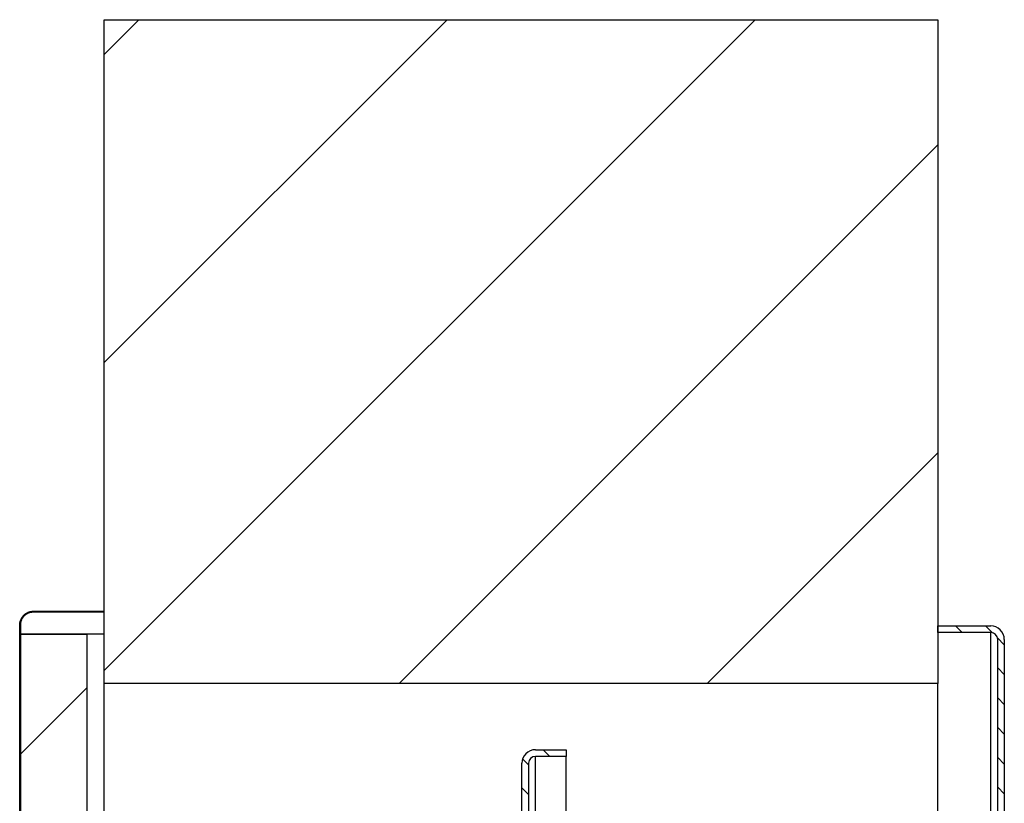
# Model space of a CAD drawing. Header units: millimetres. Extents: x -8500 to 4200, y 0 to 5940.
# Tile 232 of 256: x -617 to -395, y 3278 to 3455. Entities that reach past the tile are written whole.
import ezdxf

# ---------------------------------------------------------------- set-up
doc = ezdxf.new("R2010")
doc.units = ezdxf.units.MM
doc.layers.add('151', color=250, linetype='Continuous')
pattern_1 = [(134.954374, (-8500, 0), (-3.3702767, -3.3649133), [])]
pattern_2 = [(45, (-8500, 0), (-34.7985, 34.7985), [])]

msp = doc.modelspace()

# ---------------------------------------------------------------- hatches: boundary and pattern name
at = {"layer": '151', "linetype": 'Continuous', "lineweight": -3}
h = msp.add_hatch(dxfattribs=at)
h.set_pattern_fill('ANSI31', color=256, scale=15.5, style=0)
h.set_pattern_definition(pattern_2)
h.paths.add_polyline_path([(-409.97, 3305.32), (-598.37, 3305.32), (-598.37, 3455.32), (-409.97, 3455.32)], flags=0)
h = msp.add_hatch(dxfattribs=at)
h.set_pattern_fill('ANSI31', color=256, scale=1.5, angle=89.9544, style=0)
h.set_pattern_definition(pattern_1)
edge = h.paths.add_edge_path(flags=0)
edge.add_line((-617.42, 3264.47), (-617.42, 3318.47))
edge.add_spline(control_points=[(-617.42, 3318.47), (-617.42, 3318.57), (-617.41, 3318.78), (-617.38, 3318.98), (-617.35, 3319.14), (-617.34, 3319.19), (-617.31, 3319.29), (-617.3, 3319.34), (-617.25, 3319.49), (-617.18, 3319.68), (-617.1, 3319.86), (-617.02, 3320), (-617, 3320.05), (-616.96, 3320.11), (-616.94, 3320.13), (-616.92, 3320.18), (-616.9, 3320.2), (-616.83, 3320.31), (-616.71, 3320.47), (-616.5, 3320.7), (-616.35, 3320.84), (-616.25, 3320.92), (-616.23, 3320.94), (-616.19, 3320.97), (-616.13, 3321.02), (-616.06, 3321.06), (-615.93, 3321.15), (-615.76, 3321.25), (-615.57, 3321.34), (-615.43, 3321.4), (-615.38, 3321.42), (-615.31, 3321.44), (-615.28, 3321.45), (-615.23, 3321.47), (-615.21, 3321.48), (-615.08, 3321.51), (-614.89, 3321.56), (-614.68, 3321.59), (-614.48, 3321.61), (-614.37, 3321.62), (-614.27, 3321.62)], knot_values=[0, 0, 0, 0, 0.0625, 0.125, 0.125, 0.15625, 0.15625, 0.1875, 0.1875, 0.25, 0.3125, 0.3125, 0.34375, 0.34375, 0.359375, 0.359375, 0.375, 0.375, 0.4375, 0.5, 0.5625, 0.5625, 0.578125, 0.578125, 0.59375, 0.625, 0.625, 0.6875, 0.75, 0.75, 0.78125, 0.78125, 0.796875, 0.796875, 0.8125, 0.8125, 0.875, 0.9375, 0.9375, 1, 1, 1, 1], degree=3, periodic=0)
edge.add_line((-614.27, 3321.62), (-598.42, 3321.62))
edge.add_line((-598.42, 3321.62), (-598.42, 3321.47))
edge.add_line((-598.42, 3321.47), (-614.27, 3321.47))
edge.add_spline(control_points=[(-614.27, 3321.47), (-614.37, 3321.47), (-614.47, 3321.46), (-614.66, 3321.44), (-614.86, 3321.42), (-615.05, 3321.37), (-615.16, 3321.33), (-615.19, 3321.33), (-615.23, 3321.31), (-615.26, 3321.3), (-615.33, 3321.28), (-615.37, 3321.26), (-615.51, 3321.2), (-615.69, 3321.12), (-615.85, 3321.02), (-615.98, 3320.94), (-616.04, 3320.89), (-616.1, 3320.85), (-616.13, 3320.82), (-616.15, 3320.8), (-616.25, 3320.73), (-616.4, 3320.59), (-616.59, 3320.38), (-616.71, 3320.22), (-616.78, 3320.12), (-616.79, 3320.1), (-616.82, 3320.05), (-616.83, 3320.03), (-616.87, 3319.97), (-616.89, 3319.93), (-616.96, 3319.8), (-617.05, 3319.62), (-617.11, 3319.44), (-617.15, 3319.3), (-617.17, 3319.25), (-617.19, 3319.15), (-617.2, 3319.1), (-617.23, 3318.96), (-617.26, 3318.76), (-617.27, 3318.57), (-617.27, 3318.47)], knot_values=[0, 0, 0, 0, 0.0625, 0.0625, 0.125, 0.1875, 0.1875, 0.203125, 0.203125, 0.21875, 0.21875, 0.25, 0.25, 0.3125, 0.375, 0.375, 0.40625, 0.421875, 0.421875, 0.4375, 0.4375, 0.5, 0.5625, 0.625, 0.625, 0.640625, 0.640625, 0.65625, 0.65625, 0.6875, 0.6875, 0.75, 0.8125, 0.8125, 0.84375, 0.84375, 0.875, 0.875, 0.9375, 1, 1, 1, 1], degree=3, periodic=0)
edge.add_line((-617.27, 3318.47), (-617.27, 3264.47))
edge.add_spline(control_points=[(-617.27, 3264.47), (-617.27, 3264.37), (-617.27, 3264.27), (-617.25, 3264.08), (-617.22, 3263.88), (-617.17, 3263.69), (-617.14, 3263.58), (-617.13, 3263.55), (-617.11, 3263.51), (-617.1, 3263.48), (-617.08, 3263.41), (-617.06, 3263.37), (-617.01, 3263.23), (-616.92, 3263.05), (-616.82, 3262.89), (-616.74, 3262.76), (-616.7, 3262.7), (-616.65, 3262.64), (-616.62, 3262.6), (-616.61, 3262.59), (-616.53, 3262.49), (-616.4, 3262.34), (-616.18, 3262.15), (-616.02, 3262.03), (-615.92, 3261.96), (-615.9, 3261.95), (-615.86, 3261.92), (-615.84, 3261.91), (-615.77, 3261.87), (-615.73, 3261.85), (-615.6, 3261.78), (-615.42, 3261.69), (-615.24, 3261.63), (-615.1, 3261.58), (-615.05, 3261.57), (-614.96, 3261.55), (-614.91, 3261.54), (-614.76, 3261.51), (-614.57, 3261.48), (-614.37, 3261.47), (-614.27, 3261.47)], knot_values=[0, 0, 0, 0, 0.0625, 0.0625, 0.125, 0.1875, 0.1875, 0.203125, 0.203125, 0.21875, 0.21875, 0.25, 0.25, 0.3125, 0.375, 0.375, 0.40625, 0.421875, 0.421875, 0.4375, 0.4375, 0.5, 0.5625, 0.625, 0.625, 0.640625, 0.640625, 0.65625, 0.65625, 0.6875, 0.6875, 0.75, 0.8125, 0.8125, 0.84375, 0.84375, 0.875, 0.875, 0.9375, 1, 1, 1, 1], degree=3, periodic=0)
edge.add_line((-614.27, 3261.47), (-576.27, 3261.47))
edge.add_line((-576.27, 3261.47), (-576.27, 3261.32))
edge.add_line((-576.27, 3261.32), (-614.27, 3261.32))
edge.add_spline(control_points=[(-614.27, 3261.32), (-614.37, 3261.32), (-614.58, 3261.33), (-614.79, 3261.36), (-614.94, 3261.39), (-614.99, 3261.4), (-615.09, 3261.43), (-615.14, 3261.44), (-615.29, 3261.49), (-615.48, 3261.55), (-615.67, 3261.64), (-615.8, 3261.72), (-615.85, 3261.74), (-615.91, 3261.78), (-615.94, 3261.79), (-615.98, 3261.82), (-616, 3261.84), (-616.11, 3261.91), (-616.27, 3262.03), (-616.5, 3262.24), (-616.64, 3262.39), (-616.72, 3262.49), (-616.74, 3262.51), (-616.77, 3262.55), (-616.82, 3262.61), (-616.86, 3262.68), (-616.95, 3262.81), (-617.05, 3262.98), (-617.14, 3263.17), (-617.2, 3263.31), (-617.22, 3263.36), (-617.25, 3263.43), (-617.25, 3263.46), (-617.27, 3263.51), (-617.28, 3263.53), (-617.32, 3263.65), (-617.37, 3263.85), (-617.4, 3264.06), (-617.42, 3264.26), (-617.42, 3264.36), (-617.42, 3264.47)], knot_values=[0, 0, 0, 0, 0.0625, 0.125, 0.125, 0.15625, 0.15625, 0.1875, 0.1875, 0.25, 0.3125, 0.3125, 0.34375, 0.34375, 0.359375, 0.359375, 0.375, 0.375, 0.4375, 0.5, 0.5625, 0.5625, 0.578125, 0.578125, 0.59375, 0.625, 0.625, 0.6875, 0.75, 0.75, 0.78125, 0.78125, 0.796875, 0.796875, 0.8125, 0.8125, 0.875, 0.9375, 0.9375, 1, 1, 1, 1], degree=3, periodic=0)
h = msp.add_hatch(dxfattribs=at)
h.set_pattern_fill('ANSI31', color=256, scale=1.5, angle=89.9544, style=0)
h.set_pattern_definition(pattern_1)
edge = h.paths.add_edge_path(flags=0)
edge.add_arc((-398.05, 3315.24), 3.08, 0, 90, ccw=False)
edge.add_line((-394.97, 3315.24), (-394.97, 3266.4))
edge.add_arc((-398.05, 3266.4), 3.08, 270, 360, ccw=False)
edge.add_line((-398.05, 3263.32), (-438.39, 3263.32))
edge.add_arc((-438.39, 3261.74), 1.58, 90, 180)
edge.add_line((-439.97, 3261.74), (-439.97, 3253.79))
edge.add_arc((-438.39, 3253.79), 1.58, 180, 275)
edge.add_line((-438.25, 3252.21), (-431.42, 3252.81))
edge.add_arc((-431.22, 3250.57), 2.25, -90, 95, ccw=False)
edge.add_line((-431.22, 3248.32), (-470.89, 3248.32))
edge.add_arc((-470.89, 3251.4), 3.08, 180, 270, ccw=False)
edge.add_line((-473.97, 3251.4), (-473.97, 3261.74))
edge.add_arc((-475.55, 3261.74), 1.58, 0, 90)
edge.add_line((-475.55, 3263.32), (-500.89, 3263.32))
edge.add_arc((-500.89, 3266.4), 3.08, 180, 270, ccw=False)
edge.add_line((-503.97, 3266.4), (-503.97, 3287.24))
edge.add_arc((-500.89, 3287.24), 3.08, 90, 180, ccw=False)
edge.add_line((-500.89, 3290.32), (-493.97, 3290.32))
edge.add_line((-493.97, 3290.32), (-493.97, 3288.82))
edge.add_line((-493.97, 3288.82), (-500.89, 3288.82))
edge.add_arc((-500.89, 3287.24), 1.58, 90, 180)
edge.add_line((-502.47, 3287.24), (-502.47, 3266.4))
edge.add_arc((-500.89, 3266.4), 1.58, 180, 270)
edge.add_line((-500.89, 3264.82), (-475.55, 3264.82))
edge.add_arc((-475.55, 3261.74), 3.08, 0, 90, ccw=False)
edge.add_line((-472.47, 3261.74), (-472.47, 3251.4))
edge.add_arc((-470.89, 3251.4), 1.58, 180, 270)
edge.add_line((-470.89, 3249.82), (-431.22, 3249.82))
edge.add_arc((-431.22, 3250.57), 0.75, 270, 455)
edge.add_line((-431.29, 3251.32), (-438.12, 3250.72))
edge.add_arc((-438.39, 3253.79), 3.08, 180, 275, ccw=False)
edge.add_line((-441.47, 3253.79), (-441.47, 3261.74))
edge.add_arc((-438.39, 3261.74), 3.08, 90, 180, ccw=False)
edge.add_line((-438.39, 3264.82), (-398.05, 3264.82))
edge.add_arc((-398.05, 3266.4), 1.58, 270, 360)
edge.add_line((-396.47, 3266.4), (-396.47, 3315.24))
edge.add_arc((-398.05, 3315.24), 1.58, 0, 90)
edge.add_line((-398.05, 3316.82), (-409.97, 3316.82))
edge.add_line((-409.97, 3316.82), (-409.97, 3318.32))
edge.add_line((-409.97, 3318.32), (-398.05, 3318.32))
h = msp.add_hatch(dxfattribs=at)
h.set_pattern_fill('ANSI31', color=256, scale=15.5, style=0)
h.set_pattern_definition(pattern_2)
h.paths.add_polyline_path([(-602.27, 3266.47), (-617.27, 3266.47), (-617.27, 3316.47), (-602.27, 3316.47)], flags=0)

# ---------------------------------------------------------------- linework, layer by layer
for p, q in [((-598.37, 3305.32), (-598.37, 3455.32)), ((-598.37, 3455.32), (-409.97, 3455.32)), ((-409.97, 3455.32), (-409.97, 3305.32)), ((-614.27, 3321.62), (-598.42, 3321.62)), ((-598.42, 3321.47), (-614.27, 3321.47)), ((-614.27, 3321.47), (-598.42, 3321.47)), ((-598.42, 3321.62), (-598.42, 3321.47)), ((-598.42, 3321.47), (-598.42, 3316.47)), ((-617.42, 3264.47), (-617.42, 3318.47)), ((-617.27, 3318.47), (-617.27, 3264.47)), ((-617.27, 3316.47), (-617.27, 3318.47)), ((-409.97, 3316.82), (-409.97, 3318.32)), ((-409.97, 3318.32), (-398.05, 3318.32)), ((-398.05, 3316.82), (-409.97, 3316.82)), ((-398.05, 3264.81), (-398.05, 3316.82)), ((-617.27, 3266.47), (-617.27, 3316.47)), ((-617.27, 3316.47), (-602.27, 3316.47)), ((-598.42, 3316.47), (-617.27, 3316.47)), ((-602.27, 3316.47), (-602.27, 3266.47)), ((-598.42, 3316.47), (-598.42, 3271.46)), ((-396.47, 3266.4), (-396.47, 3315.24)), ((-394.97, 3315.24), (-394.97, 3266.4)), ((-598.37, 3271.45), (-598.37, 3305.32)), ((-409.97, 3305.32), (-598.37, 3305.32)), ((-409.97, 3264.79), (-409.97, 3305.32)), ((-500.89, 3290.32), (-493.97, 3290.32)), ((-493.97, 3290.32), (-493.97, 3288.82)), ((-500.89, 3264.82), (-500.89, 3288.82)), ((-493.97, 3288.82), (-500.89, 3288.82)), ((-493.97, 3264.82), (-493.97, 3288.82)), ((-503.97, 3266.4), (-503.97, 3287.24)), ((-502.47, 3287.24), (-502.47, 3266.4))]:
    msp.add_line(p, q, dxfattribs=at)
for centre, radius, start, end in [((-398.05, 3315.24), 3.08, 0, 90), ((-398.05, 3315.24), 1.58, 0, 90), ((-500.89, 3287.24), 3.08, 90, 180), ((-500.89, 3287.24), 1.58, 90, 180)]:
    msp.add_arc(centre, radius, start, end, dxfattribs=at)
for points, knots in [([(-617.42, 3318.47), (-617.42, 3318.57), (-617.41, 3318.78), (-617.38, 3318.98), (-617.35, 3319.14), (-617.34, 3319.19), (-617.31, 3319.29), (-617.3, 3319.34), (-617.25, 3319.49), (-617.18, 3319.68), (-617.1, 3319.86), (-617.02, 3320), (-617, 3320.05), (-616.96, 3320.11), (-616.94, 3320.13), (-616.92, 3320.18), (-616.9, 3320.2), (-616.83, 3320.31), (-616.71, 3320.47), (-616.5, 3320.7), (-616.35, 3320.84), (-616.25, 3320.92), (-616.23, 3320.94), (-616.19, 3320.97), (-616.13, 3321.02), (-616.06, 3321.06), (-615.93, 3321.15), (-615.76, 3321.25), (-615.57, 3321.34), (-615.43, 3321.4), (-615.38, 3321.42), (-615.31, 3321.44), (-615.28, 3321.45), (-615.23, 3321.47), (-615.21, 3321.48), (-615.08, 3321.51), (-614.89, 3321.56), (-614.68, 3321.59), (-614.48, 3321.61), (-614.37, 3321.62), (-614.27, 3321.62)], [0, 0, 0, 0, 0.0625, 0.125, 0.125, 0.15625, 0.15625, 0.1875, 0.1875, 0.25, 0.3125, 0.3125, 0.34375, 0.34375, 0.359375, 0.359375, 0.375, 0.375, 0.4375, 0.5, 0.5625, 0.5625, 0.578125, 0.578125, 0.59375, 0.625, 0.625, 0.6875, 0.75, 0.75, 0.78125, 0.78125, 0.796875, 0.796875, 0.8125, 0.8125, 0.875, 0.9375, 0.9375, 1, 1, 1, 1]), ([(-614.27, 3321.47), (-614.37, 3321.47), (-614.47, 3321.46), (-614.66, 3321.44), (-614.86, 3321.42), (-615.05, 3321.37), (-615.16, 3321.33), (-615.19, 3321.33), (-615.23, 3321.31), (-615.26, 3321.3), (-615.33, 3321.28), (-615.37, 3321.26), (-615.51, 3321.2), (-615.69, 3321.12), (-615.85, 3321.02), (-615.98, 3320.94), (-616.04, 3320.89), (-616.1, 3320.85), (-616.13, 3320.82), (-616.15, 3320.8), (-616.25, 3320.73), (-616.4, 3320.59), (-616.59, 3320.38), (-616.71, 3320.22), (-616.78, 3320.12), (-616.79, 3320.1), (-616.82, 3320.05), (-616.83, 3320.03), (-616.87, 3319.97), (-616.89, 3319.93), (-616.96, 3319.8), (-617.05, 3319.62), (-617.11, 3319.44), (-617.15, 3319.3), (-617.17, 3319.25), (-617.19, 3319.15), (-617.2, 3319.1), (-617.23, 3318.96), (-617.26, 3318.76), (-617.27, 3318.57), (-617.27, 3318.47)], [0, 0, 0, 0, 0.0625, 0.0625, 0.125, 0.1875, 0.1875, 0.203125, 0.203125, 0.21875, 0.21875, 0.25, 0.25, 0.3125, 0.375, 0.375, 0.40625, 0.421875, 0.421875, 0.4375, 0.4375, 0.5, 0.5625, 0.625, 0.625, 0.640625, 0.640625, 0.65625, 0.65625, 0.6875, 0.6875, 0.75, 0.8125, 0.8125, 0.84375, 0.84375, 0.875, 0.875, 0.9375, 1, 1, 1, 1]), ([(-617.27, 3318.47), (-617.27, 3318.57), (-617.26, 3318.76), (-617.23, 3318.96), (-617.2, 3319.1), (-617.19, 3319.15), (-617.17, 3319.25), (-617.15, 3319.3), (-617.11, 3319.44), (-617.05, 3319.62), (-616.96, 3319.8), (-616.89, 3319.93), (-616.87, 3319.97), (-616.83, 3320.03), (-616.82, 3320.05), (-616.79, 3320.1), (-616.78, 3320.12), (-616.71, 3320.22), (-616.59, 3320.38), (-616.4, 3320.59), (-616.25, 3320.73), (-616.15, 3320.8), (-616.13, 3320.82), (-616.1, 3320.85), (-616.04, 3320.89), (-615.98, 3320.94), (-615.85, 3321.02), (-615.69, 3321.12), (-615.51, 3321.2), (-615.37, 3321.26), (-615.33, 3321.28), (-615.26, 3321.3), (-615.23, 3321.31), (-615.19, 3321.33), (-615.16, 3321.33), (-615.05, 3321.37), (-614.86, 3321.42), (-614.66, 3321.44), (-614.47, 3321.46), (-614.37, 3321.47), (-614.27, 3321.47)], [0, 0, 0, 0, 0.0625, 0.125, 0.125, 0.15625, 0.15625, 0.1875, 0.1875, 0.25, 0.3125, 0.3125, 0.34375, 0.34375, 0.359375, 0.359375, 0.375, 0.375, 0.4375, 0.5, 0.5625, 0.5625, 0.578125, 0.578125, 0.59375, 0.625, 0.625, 0.6875, 0.75, 0.75, 0.78125, 0.78125, 0.796875, 0.796875, 0.8125, 0.8125, 0.875, 0.9375, 0.9375, 1, 1, 1, 1])]:
    msp.add_open_spline(points, degree=3, knots=knots, dxfattribs=at)

doc.saveas('drawing.dxf')
